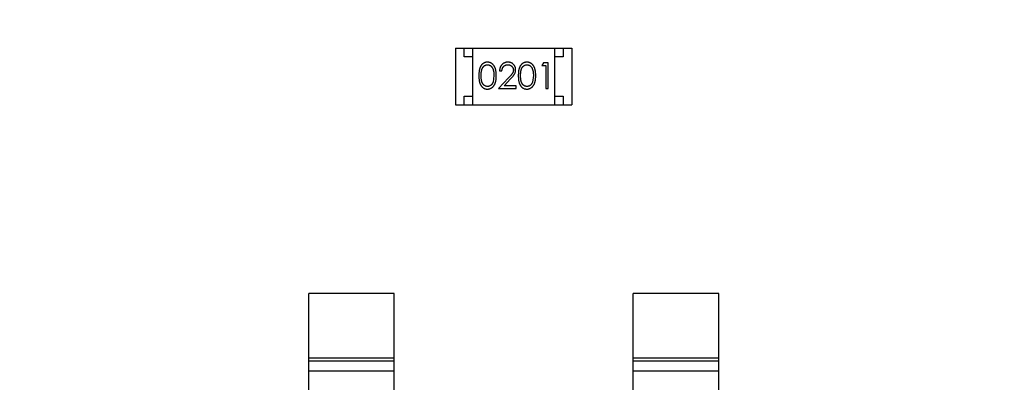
# Model space of a CAD drawing. Header units: millimetres. Extents: x -117 to 182, y -33 to 89.
# Tile 127 of 135: x 152.68 to 158.44, y 30.26 to 32.38. Entities that reach past the tile are written whole.
import ezdxf

# ---------------------------------------------------------------- set-up
doc = ezdxf.new("R2010")
doc.units = ezdxf.units.MM
doc.header["$LTSCALE"] = 1.21
doc.header["$MEASUREMENT"] = 0
doc.layers.get('0').update_dxf_attribs({"linetype": 'CONTINUOUS'})

msp = doc.modelspace()

# ---------------------------------------------------------------- linework, layer by layer
at = {"color": 7, "linetype": 'Continuous'}
for p, q in [((155.229, 32.2101), (155.229, 31.8801)), ((155.229, 32.2101), (155.909, 32.2101)), ((155.279, 32.1601), (155.279, 32.2101)), ((155.329, 32.1601), (155.279, 32.1601)), ((155.329, 31.8801), (155.329, 32.2101)), ((155.809, 31.8801), (155.809, 32.2101)), ((155.859, 32.1601), (155.809, 32.1601)), ((155.859, 32.2101), (155.859, 32.1601)), ((155.909, 32.2101), (155.909, 31.8801)), ((155.7431, 32.1254), (155.7343, 32.11)), ((155.7343, 32.11), (155.7574, 32.11)), ((155.7708, 32.1254), (155.7431, 32.1254)), ((155.7574, 32.11), (155.7574, 31.9754)), ((155.7708, 31.9754), (155.7708, 32.1254)), ((155.4535, 32.0504), (155.4478, 32.0126)), ((155.4862, 32.0792), (155.4997, 32.0792)), ((155.6843, 32.0504), (155.6786, 32.0126)), ((155.5386, 32.0374), (155.4804, 31.9754)), ((155.5126, 31.9907), (155.5501, 32.0308)), ((155.5824, 31.9907), (155.5126, 31.9907)), ((155.5824, 31.9754), (155.5824, 31.9907)), ((155.279, 31.8801), (155.279, 31.9301)), ((155.279, 31.9301), (155.329, 31.9301)), ((155.4804, 31.9754), (155.5824, 31.9754)), ((155.7574, 31.9754), (155.7708, 31.9754)), ((155.809, 31.9301), (155.859, 31.9301)), ((155.859, 31.9301), (155.859, 31.8801)), ((155.229, 31.8801), (155.909, 31.8801)), ((154.369, 30.1267), (154.369, 30.7767)), ((154.869, 30.7767), (154.369, 30.7767)), ((154.869, 30.1267), (154.869, 30.7767)), ((156.269, 30.1267), (156.269, 30.7767)), ((156.769, 30.7767), (156.269, 30.7767)), ((156.769, 30.1267), (156.769, 30.7767)), ((154.369, 30.4005), (154.869, 30.4005)), ((154.869, 30.3807), (154.369, 30.3807)), ((156.269, 30.4005), (156.769, 30.4005)), ((156.769, 30.3807), (156.269, 30.3807)), ((154.869, 30.3227), (154.369, 30.3227)), ((156.769, 30.3227), (156.269, 30.3227))]:
    msp.add_line(p, q, dxfattribs=at)
msp.add_arc((143.8851, 33.6739), 23, 284.05543, 256.50213, dxfattribs=at)
for points, knots in [([(155.4152, 32.1292), (155.414, 32.1292), (155.4117, 32.1291), (155.4082, 32.1287), (155.4049, 32.1281), (155.4016, 32.1271), (155.3984, 32.126), (155.3952, 32.1245), (155.3922, 32.1228), (155.3893, 32.1208), (155.3865, 32.1186), (155.3838, 32.1162), (155.3813, 32.1135), (155.379, 32.1105), (155.3768, 32.1073), (155.3748, 32.1038), (155.373, 32.1001), (155.3713, 32.0962), (155.3698, 32.0919), (155.3686, 32.0872), (155.3674, 32.0821), (155.3666, 32.0765), (155.3659, 32.0706), (155.3654, 32.0642), (155.3651, 32.0574), (155.3651, 32.0527), (155.3651, 32.0503)], [0, 0, 0, 0, 0.033742, 0.066533, 0.099153, 0.13154, 0.164087, 0.196563, 0.229707, 0.263315, 0.297504, 0.331686, 0.366482, 0.4021, 0.438958, 0.476748, 0.515985, 0.556589, 0.599519, 0.645765, 0.695487, 0.748721, 0.805687, 0.866754, 0.931405, 1, 1, 1, 1]), ([(155.3785, 32.0504), (155.3785, 32.0524), (155.3785, 32.0563), (155.3788, 32.0619), (155.3791, 32.0672), (155.3797, 32.0721), (155.3802, 32.0766), (155.3811, 32.0808), (155.382, 32.0845), (155.3831, 32.088), (155.3843, 32.0911), (155.3857, 32.094), (155.3872, 32.0967), (155.3888, 32.0992), (155.3906, 32.1015), (155.3924, 32.1036), (155.3945, 32.1056), (155.3973, 32.1078), (155.4011, 32.1102), (155.4058, 32.1123), (155.4107, 32.1136), (155.414, 32.1137), (155.4157, 32.1138)], [0, 0, 0, 0, 0.073302, 0.142286, 0.206253, 0.266017, 0.321612, 0.372532, 0.419497, 0.462398, 0.502825, 0.541489, 0.579034, 0.615143, 0.650298, 0.684912, 0.718701, 0.752189, 0.817245, 0.879117, 0.939613, 1, 1, 1, 1]), ([(155.467, 32.0503), (155.467, 32.0526), (155.4669, 32.0571), (155.4666, 32.0637), (155.4661, 32.0699), (155.4653, 32.0757), (155.4644, 32.0812), (155.4632, 32.0863), (155.4618, 32.091), (155.4602, 32.0955), (155.4584, 32.0996), (155.4565, 32.1034), (155.4544, 32.1069), (155.4521, 32.1103), (155.4497, 32.1133), (155.4471, 32.1161), (155.4444, 32.1186), (155.4415, 32.1208), (155.4386, 32.1228), (155.4355, 32.1245), (155.4323, 32.126), (155.429, 32.1271), (155.4257, 32.1281), (155.4223, 32.1287), (155.4188, 32.1291), (155.4164, 32.1292), (155.4152, 32.1292)], [0, 0, 0, 0, 0.065278, 0.127205, 0.186168, 0.241675, 0.294115, 0.343609, 0.390387, 0.434463, 0.476646, 0.517002, 0.555936, 0.593716, 0.630057, 0.665601, 0.700745, 0.734917, 0.768681, 0.802087, 0.834849, 0.867433, 0.900138, 0.932806, 0.966212, 1, 1, 1, 1]), ([(155.4157, 32.1138), (155.4173, 32.1137), (155.4206, 32.1136), (155.4254, 32.1123), (155.4301, 32.1102), (155.4338, 32.1078), (155.4367, 32.1055), (155.4388, 32.1035), (155.4407, 32.1013), (155.4425, 32.0988), (155.4442, 32.0961), (155.4458, 32.0932), (155.4472, 32.09), (155.4485, 32.0866), (155.4497, 32.0829), (155.4508, 32.079), (155.4516, 32.0748), (155.4523, 32.0704), (155.4528, 32.0658), (155.4533, 32.0608), (155.4534, 32.0557), (155.4535, 32.0522), (155.4535, 32.0504)], [0, 0, 0, 0, 0.059689, 0.119507, 0.181075, 0.246162, 0.279894, 0.314468, 0.350403, 0.387474, 0.426147, 0.466624, 0.508745, 0.553328, 0.600058, 0.649177, 0.700552, 0.754894, 0.811825, 0.871514, 0.934319, 1, 1, 1, 1]), ([(155.5351, 32.1292), (155.5335, 32.1292), (155.5302, 32.1291), (155.5253, 32.1284), (155.5207, 32.1273), (155.5163, 32.1258), (155.5121, 32.1238), (155.508, 32.1213), (155.5042, 32.1185), (155.5007, 32.1152), (155.4974, 32.1116), (155.4945, 32.1077), (155.4921, 32.1035), (155.4901, 32.0991), (155.4884, 32.0945), (155.4873, 32.0896), (155.4865, 32.0845), (155.4863, 32.081), (155.4862, 32.0792)], [0, 0, 0, 0, 0.06445, 0.126725, 0.187421, 0.247417, 0.306749, 0.366595, 0.427749, 0.490235, 0.553031, 0.614805, 0.676505, 0.738096, 0.801021, 0.864897, 0.931209, 1, 1, 1, 1]), ([(155.4997, 32.0792), (155.4998, 32.0805), (155.5, 32.0831), (155.5008, 32.0869), (155.5017, 32.0905), (155.503, 32.0938), (155.5045, 32.0969), (155.5062, 32.0997), (155.5082, 32.1024), (155.5105, 32.1047), (155.5129, 32.1069), (155.5156, 32.1087), (155.5183, 32.1103), (155.5213, 32.1116), (155.5244, 32.1126), (155.5276, 32.1133), (155.531, 32.1137), (155.5333, 32.1138), (155.5344, 32.1138)], [0, 0, 0, 0, 0.073648, 0.143686, 0.210962, 0.275557, 0.338064, 0.399311, 0.4594, 0.51934, 0.579024, 0.637809, 0.695959, 0.754122, 0.813113, 0.873453, 0.935561, 1, 1, 1, 1]), ([(155.5344, 32.1138), (155.5356, 32.1138), (155.5378, 32.1137), (155.541, 32.1133), (155.5441, 32.1126), (155.5471, 32.1116), (155.5499, 32.1103), (155.5526, 32.1088), (155.5552, 32.107), (155.5576, 32.1049), (155.5598, 32.1026), (155.5617, 32.1002), (155.5633, 32.0976), (155.5647, 32.095), (155.5657, 32.0923), (155.5664, 32.0894), (155.5669, 32.0864), (155.567, 32.0844), (155.567, 32.0834)], [0, 0, 0, 0, 0.068027, 0.133505, 0.19695, 0.26027, 0.322741, 0.384982, 0.448465, 0.513424, 0.578224, 0.640011, 0.700094, 0.760067, 0.819012, 0.877878, 0.938035, 1, 1, 1, 1]), ([(155.5804, 32.0846), (155.5804, 32.0861), (155.5803, 32.089), (155.5797, 32.0933), (155.5787, 32.0975), (155.5774, 32.1015), (155.5756, 32.1053), (155.5734, 32.109), (155.5709, 32.1126), (155.5679, 32.116), (155.5648, 32.1191), (155.5612, 32.1218), (155.5575, 32.1241), (155.5535, 32.126), (155.5492, 32.1274), (155.5447, 32.1284), (155.54, 32.1291), (155.5368, 32.1292), (155.5351, 32.1292)], [0, 0, 0, 0, 0.06271, 0.123347, 0.183401, 0.242828, 0.302097, 0.36242, 0.423725, 0.487032, 0.550491, 0.612709, 0.674265, 0.73617, 0.799211, 0.863483, 0.930525, 1, 1, 1, 1]), ([(155.646, 32.1292), (155.6448, 32.1292), (155.6425, 32.1291), (155.639, 32.1287), (155.6356, 32.1281), (155.6323, 32.1271), (155.6291, 32.126), (155.626, 32.1245), (155.623, 32.1228), (155.62, 32.1208), (155.6172, 32.1186), (155.6145, 32.1162), (155.6121, 32.1135), (155.6098, 32.1105), (155.6076, 32.1073), (155.6056, 32.1038), (155.6038, 32.1001), (155.6021, 32.0962), (155.6006, 32.0919), (155.5993, 32.0872), (155.5982, 32.0821), (155.5974, 32.0765), (155.5967, 32.0706), (155.5962, 32.0642), (155.5959, 32.0574), (155.5958, 32.0527), (155.5958, 32.0503)], [0, 0, 0, 0, 0.033742, 0.066533, 0.099153, 0.13154, 0.164087, 0.196563, 0.229707, 0.263315, 0.297504, 0.331686, 0.366482, 0.4021, 0.438958, 0.476748, 0.515985, 0.556589, 0.599519, 0.645765, 0.695487, 0.748721, 0.805687, 0.866754, 0.931405, 1, 1, 1, 1]), ([(155.6093, 32.0504), (155.6093, 32.0524), (155.6093, 32.0563), (155.6096, 32.0619), (155.6099, 32.0672), (155.6104, 32.0721), (155.611, 32.0766), (155.6119, 32.0808), (155.6128, 32.0845), (155.6139, 32.088), (155.6151, 32.0911), (155.6165, 32.094), (155.6179, 32.0967), (155.6196, 32.0992), (155.6213, 32.1015), (155.6232, 32.1036), (155.6252, 32.1056), (155.6281, 32.1078), (155.6318, 32.1102), (155.6365, 32.1123), (155.6414, 32.1136), (155.6448, 32.1137), (155.6464, 32.1138)], [0, 0, 0, 0, 0.073302, 0.142286, 0.206253, 0.266017, 0.321612, 0.372532, 0.419497, 0.462398, 0.502825, 0.541489, 0.579034, 0.615143, 0.650298, 0.684912, 0.718701, 0.752189, 0.817245, 0.879117, 0.939613, 1, 1, 1, 1]), ([(155.6977, 32.0503), (155.6977, 32.0526), (155.6977, 32.0571), (155.6974, 32.0637), (155.6968, 32.0699), (155.6961, 32.0757), (155.6951, 32.0812), (155.694, 32.0863), (155.6926, 32.091), (155.691, 32.0955), (155.6891, 32.0996), (155.6872, 32.1034), (155.6851, 32.1069), (155.6829, 32.1103), (155.6805, 32.1133), (155.6779, 32.1161), (155.6752, 32.1186), (155.6723, 32.1208), (155.6693, 32.1228), (155.6662, 32.1245), (155.6631, 32.126), (155.6598, 32.1271), (155.6565, 32.1281), (155.653, 32.1287), (155.6495, 32.1291), (155.6472, 32.1292), (155.646, 32.1292)], [0, 0, 0, 0, 0.065278, 0.127205, 0.186168, 0.241675, 0.294115, 0.343609, 0.390387, 0.434463, 0.476646, 0.517002, 0.555936, 0.593716, 0.630057, 0.665601, 0.700745, 0.734917, 0.768681, 0.802087, 0.834849, 0.867433, 0.900138, 0.932806, 0.966212, 1, 1, 1, 1]), ([(155.6464, 32.1138), (155.6481, 32.1137), (155.6513, 32.1136), (155.6562, 32.1123), (155.6609, 32.1102), (155.6646, 32.1078), (155.6675, 32.1055), (155.6695, 32.1035), (155.6715, 32.1013), (155.6733, 32.0988), (155.675, 32.0961), (155.6765, 32.0932), (155.678, 32.09), (155.6793, 32.0866), (155.6804, 32.0829), (155.6815, 32.079), (155.6823, 32.0748), (155.6831, 32.0704), (155.6836, 32.0658), (155.684, 32.0608), (155.6842, 32.0557), (155.6843, 32.0522), (155.6843, 32.0504)], [0, 0, 0, 0, 0.059689, 0.119507, 0.181075, 0.246162, 0.279894, 0.314468, 0.350403, 0.387474, 0.426147, 0.466624, 0.508745, 0.553328, 0.600058, 0.649177, 0.700552, 0.754894, 0.811825, 0.871514, 0.934319, 1, 1, 1, 1]), ([(155.3651, 32.0503), (155.3651, 32.0479), (155.3651, 32.0433), (155.3654, 32.0365), (155.3659, 32.0301), (155.3666, 32.0242), (155.3675, 32.0187), (155.3686, 32.0135), (155.3699, 32.0088), (155.3714, 32.0045), (155.3731, 32.0005), (155.375, 31.9967), (155.377, 31.9933), (155.3792, 31.9901), (155.3815, 31.9871), (155.3839, 31.9844), (155.3866, 31.9819), (155.3894, 31.9797), (155.3923, 31.9778), (155.3953, 31.9761), (155.3984, 31.9747), (155.4016, 31.9735), (155.4049, 31.9726), (155.4082, 31.972), (155.4117, 31.9716), (155.414, 31.9715), (155.4152, 31.9715)], [0, 0, 0, 0, 0.068113, 0.132564, 0.193427, 0.250218, 0.303569, 0.353576, 0.400235, 0.443586, 0.484619, 0.524292, 0.56238, 0.599049, 0.63494, 0.669782, 0.704009, 0.737842, 0.771098, 0.803896, 0.836415, 0.868639, 0.900715, 0.933378, 0.966213, 1, 1, 1, 1]), ([(155.4157, 31.9869), (155.414, 31.987), (155.4107, 31.9871), (155.4058, 31.9884), (155.4011, 31.9905), (155.3973, 31.9929), (155.3945, 31.9952), (155.3924, 31.9971), (155.3905, 31.9993), (155.3888, 32.0016), (155.3871, 32.0041), (155.3857, 32.0068), (155.3843, 32.0097), (155.3831, 32.0128), (155.382, 32.0162), (155.381, 32.02), (155.3803, 32.0241), (155.3796, 32.0286), (155.3791, 32.0335), (155.3788, 32.0388), (155.3785, 32.0445), (155.3785, 32.0483), (155.3785, 32.0504)], [0, 0, 0, 0, 0.060034, 0.120278, 0.182348, 0.247919, 0.281641, 0.315701, 0.350322, 0.385703, 0.421819, 0.459196, 0.497866, 0.538301, 0.58121, 0.628183, 0.679403, 0.734699, 0.794074, 0.858416, 0.927049, 1, 1, 1, 1]), ([(155.4152, 31.9715), (155.4164, 31.9715), (155.4188, 31.9716), (155.4223, 31.972), (155.4257, 31.9727), (155.4291, 31.9736), (155.4323, 31.9748), (155.4355, 31.9762), (155.4386, 31.978), (155.4416, 31.98), (155.4445, 31.9822), (155.4473, 31.9848), (155.4499, 31.9875), (155.4523, 31.9906), (155.4545, 31.9939), (155.4566, 31.9975), (155.4585, 32.0013), (155.4603, 32.0053), (155.4619, 32.0097), (155.4632, 32.0145), (155.4644, 32.0196), (155.4654, 32.025), (155.4661, 32.0308), (155.4666, 32.037), (155.4669, 32.0435), (155.467, 32.048), (155.467, 32.0503)], [0, 0, 0, 0, 0.033824, 0.067298, 0.10028, 0.133019, 0.165736, 0.198792, 0.232372, 0.266409, 0.301016, 0.336196, 0.371972, 0.408574, 0.446394, 0.485225, 0.525372, 0.567224, 0.611081, 0.65775, 0.70702, 0.759235, 0.814484, 0.873227, 0.934937, 1, 1, 1, 1]), ([(155.567, 32.0834), (155.5669, 32.0818), (155.5668, 32.0785), (155.5658, 32.0738), (155.5641, 32.0691), (155.5621, 32.0653), (155.56, 32.0622), (155.5581, 32.0595), (155.5558, 32.0566), (155.5531, 32.0533), (155.5501, 32.0497), (155.5466, 32.0459), (155.5428, 32.0417), (155.54, 32.0389), (155.5386, 32.0374)], [0, 0, 0, 0, 0.088014, 0.174976, 0.2638, 0.355443, 0.406413, 0.465519, 0.533076, 0.609353, 0.693899, 0.787171, 0.889197, 1, 1, 1, 1]), ([(155.5501, 32.0308), (155.5515, 32.0323), (155.5543, 32.0353), (155.5582, 32.0396), (155.5618, 32.0438), (155.565, 32.0477), (155.5679, 32.0513), (155.5703, 32.0547), (155.5724, 32.0578), (155.5748, 32.0616), (155.5771, 32.0664), (155.579, 32.0723), (155.5802, 32.0784), (155.5804, 32.0825), (155.5804, 32.0846)], [0, 0, 0, 0, 0.09953, 0.192079, 0.277712, 0.357454, 0.429648, 0.495771, 0.555538, 0.608657, 0.707578, 0.804328, 0.901298, 1, 1, 1, 1]), ([(155.5958, 32.0503), (155.5958, 32.0479), (155.5959, 32.0433), (155.5962, 32.0365), (155.5967, 32.0301), (155.5974, 32.0242), (155.5983, 32.0187), (155.5993, 32.0135), (155.6007, 32.0088), (155.6022, 32.0045), (155.6039, 32.0005), (155.6057, 31.9967), (155.6077, 31.9933), (155.6099, 31.9901), (155.6122, 31.9871), (155.6147, 31.9844), (155.6174, 31.9819), (155.6201, 31.9797), (155.6231, 31.9778), (155.6261, 31.9761), (155.6292, 31.9747), (155.6324, 31.9735), (155.6356, 31.9726), (155.639, 31.972), (155.6425, 31.9716), (155.6448, 31.9715), (155.646, 31.9715)], [0, 0, 0, 0, 0.068113, 0.132564, 0.193427, 0.250218, 0.303569, 0.353576, 0.400235, 0.443586, 0.484619, 0.524292, 0.56238, 0.599049, 0.63494, 0.669782, 0.704009, 0.737842, 0.771098, 0.803896, 0.836415, 0.868639, 0.900715, 0.933378, 0.966213, 1, 1, 1, 1]), ([(155.6464, 31.9869), (155.6448, 31.987), (155.6415, 31.9871), (155.6366, 31.9884), (155.6319, 31.9905), (155.6281, 31.9929), (155.6252, 31.9952), (155.6232, 31.9971), (155.6213, 31.9993), (155.6195, 32.0016), (155.6179, 32.0041), (155.6164, 32.0068), (155.6151, 32.0097), (155.6138, 32.0128), (155.6127, 32.0162), (155.6118, 32.02), (155.611, 32.0241), (155.6104, 32.0286), (155.6099, 32.0335), (155.6096, 32.0388), (155.6093, 32.0445), (155.6093, 32.0483), (155.6093, 32.0504)], [0, 0, 0, 0, 0.060034, 0.120278, 0.182348, 0.247919, 0.281641, 0.315701, 0.350322, 0.385703, 0.421819, 0.459196, 0.497866, 0.538301, 0.58121, 0.628183, 0.679403, 0.734699, 0.794074, 0.858416, 0.927049, 1, 1, 1, 1]), ([(155.646, 31.9715), (155.6472, 31.9715), (155.6495, 31.9716), (155.6531, 31.972), (155.6565, 31.9727), (155.6598, 31.9736), (155.6631, 31.9748), (155.6663, 31.9762), (155.6694, 31.978), (155.6724, 31.98), (155.6753, 31.9822), (155.678, 31.9848), (155.6806, 31.9875), (155.683, 31.9906), (155.6853, 31.9939), (155.6873, 31.9975), (155.6893, 32.0013), (155.6911, 32.0053), (155.6927, 32.0097), (155.694, 32.0145), (155.6952, 32.0196), (155.6961, 32.025), (155.6968, 32.0308), (155.6974, 32.037), (155.6977, 32.0435), (155.6977, 32.048), (155.6977, 32.0503)], [0, 0, 0, 0, 0.033824, 0.067298, 0.10028, 0.133019, 0.165736, 0.198792, 0.232372, 0.266409, 0.301016, 0.336196, 0.371972, 0.408574, 0.446394, 0.485225, 0.525372, 0.567224, 0.611081, 0.65775, 0.70702, 0.759235, 0.814484, 0.873227, 0.934937, 1, 1, 1, 1]), ([(155.4478, 32.0126), (155.4475, 32.0116), (155.4467, 32.0095), (155.4454, 32.0066), (155.4439, 32.0039), (155.4423, 32.0014), (155.4405, 31.9991), (155.4387, 31.9969), (155.4367, 31.995), (155.4339, 31.9928), (155.4302, 31.9904), (155.4255, 31.9884), (155.4206, 31.9871), (155.4173, 31.987), (155.4157, 31.9869)], [0, 0, 0, 0, 0.075949, 0.148549, 0.218996, 0.286119, 0.351826, 0.416074, 0.478265, 0.540325, 0.660405, 0.774606, 0.887187, 1, 1, 1, 1]), ([(155.6786, 32.0126), (155.6782, 32.0116), (155.6775, 32.0095), (155.6761, 32.0066), (155.6747, 32.0039), (155.6731, 32.0014), (155.6713, 31.9991), (155.6695, 31.9969), (155.6675, 31.995), (155.6646, 31.9928), (155.661, 31.9904), (155.6563, 31.9884), (155.6514, 31.9871), (155.6481, 31.987), (155.6464, 31.9869)], [0, 0, 0, 0, 0.075949, 0.148549, 0.218996, 0.286119, 0.351826, 0.416074, 0.478265, 0.540325, 0.660405, 0.774606, 0.887187, 1, 1, 1, 1])]:
    msp.add_open_spline(points, degree=3, knots=knots, dxfattribs=at)

doc.saveas('drawing.dxf')
